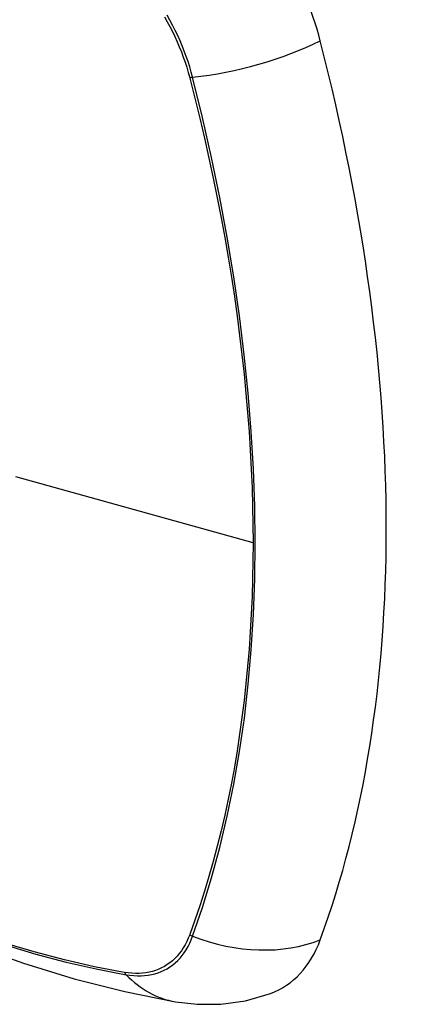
# Model space of a CAD drawing. Header units: inches. Extents: x 94.4 to 112.3, y 27.4 to 61.9.
# Tile 4 of 19: x 104.996 to 105.298, y 30.687 to 31.454. Entities that reach past the tile are written whole.
import ezdxf

# ---------------------------------------------------------------- set-up
doc = ezdxf.new("R2010")
doc.units = ezdxf.units.IN
doc.header["$MEASUREMENT"] = 0
doc.layers.add('Visible Edges(ANSI)', color=7, linetype='Continuous', lineweight=25)
doc.layers.add('Visible Tangent Edges(ANSI)', color=7, linetype='Continuous', lineweight=25)

msp = doc.modelspace()

# ---------------------------------------------------------------- linework, layer by layer
at = {"layer": 'Visible Edges(ANSI)', "flags": 128}
for points in [[(104.50271, 31.03981), (104.53851, 31.00565), (104.57488, 30.97289), (104.61176, 30.94157), (104.64911, 30.91175), (104.68687, 30.88349), (104.725, 30.85683), (104.76346, 30.83182), (104.8022, 30.80852), (104.84117, 30.78697), (104.88033, 30.76721), (104.91964, 30.74931), (104.95906, 30.7333), (104.99853, 30.71923), (105.03803, 30.70717), (105.07749, 30.69715), (105.11687, 30.68925)], [(105.11687, 30.68925), (105.1339, 30.68729), (105.15221, 30.68742), (105.17142, 30.69011), (105.19092, 30.69573)]]:
    msp.add_lwpolyline(points, dxfattribs=at)
at = {"layer": 'Visible Edges(ANSI)'}
for centre, major_axis, start_param, end_param in [((105.11151, 31.45804), (0.08858, -0.15343), 1.121659, 2.019933), ((104.36253, 31.58816), (-0.64961, 1.12515), 3.59073, 4.263252), ((105.11151, 30.85345), (0.08858, -0.15343), 6.184386, 6.732322)]:
    msp.add_ellipse(centre, major_axis=major_axis, ratio=0.57735, start_param=start_param, end_param=end_param, dxfattribs=at)
at = {"layer": 'Visible Tangent Edges(ANSI)'}
for p, q in [((105.12804, 31.409), (105.12816, 31.40854)), ((105.17741, 31.04673), (104.99267, 31.09809)), ((105.12816, 30.74174), (105.12804, 30.74142)), ((105.07731, 30.71213), (105.07697, 30.71218))]:
    msp.add_line(p, q, dxfattribs=at)
at = {"layer": 'Visible Tangent Edges(ANSI)', "flags": 128}
for points in [[(105.1084, 31.45624), (105.11054, 31.45244), (105.1126, 31.44859), (105.11457, 31.44471), (105.11646, 31.4408), (105.11825, 31.43686), (105.11995, 31.4329), (105.12155, 31.42892), (105.12305, 31.42493), (105.12445, 31.42094), (105.12575, 31.41695), (105.12695, 31.41297), (105.12804, 31.409)], [(105.13034, 31.40911), (105.12926, 31.41317), (105.12807, 31.41724), (105.12677, 31.42132), (105.12537, 31.4254), (105.12385, 31.42948), (105.12223, 31.43354), (105.12051, 31.4376), (105.11869, 31.44163), (105.11677, 31.44563), (105.11476, 31.44961), (105.11266, 31.45354), (105.11047, 31.45744)], [(105.12816, 31.40854), (105.13213, 31.3929), (105.13593, 31.3773), (105.13957, 31.36172), (105.14305, 31.34618), (105.14637, 31.33066), (105.14952, 31.31518), (105.15251, 31.29973), (105.15534, 31.28432), (105.158, 31.26895), (105.16049, 31.25363), (105.16282, 31.23836), (105.16497, 31.22315), (105.16696, 31.208), (105.16877, 31.19292), (105.17041, 31.17791), (105.17188, 31.16298), (105.17318, 31.14812), (105.1743, 31.13335), (105.17525, 31.11867), (105.17603, 31.10408), (105.17664, 31.08958), (105.17707, 31.0752), (105.17733, 31.06092), (105.17741, 31.04673)], [(105.13034, 30.74027), (105.13806, 30.76266), (105.14514, 30.78571), (105.15157, 30.8094), (105.15734, 30.8337), (105.16244, 30.85859), (105.16687, 30.88404), (105.17062, 30.91001), (105.17368, 30.93648), (105.17606, 30.96342), (105.17776, 30.99078), (105.17877, 31.01852), (105.17911, 31.04665), (105.17876, 31.07517), (105.17773, 31.1041), (105.17602, 31.13342), (105.17363, 31.1631), (105.17056, 31.19309), (105.16681, 31.22337), (105.16238, 31.25389), (105.15728, 31.28463), (105.15152, 31.31555), (105.14511, 31.34661), (105.13805, 31.3778), (105.13034, 31.40911)], [(105.17741, 31.04673), (105.17733, 31.03267), (105.17707, 31.0187), (105.17664, 31.00483), (105.17604, 30.99105), (105.17526, 30.97737), (105.17431, 30.96379), (105.17319, 30.95033), (105.17189, 30.93697), (105.17043, 30.92373), (105.16879, 30.91061), (105.16697, 30.89762), (105.16499, 30.88476), (105.16283, 30.87202), (105.16051, 30.85943), (105.15802, 30.84697), (105.15536, 30.83466), (105.15253, 30.8225), (105.14953, 30.81048), (105.14637, 30.79862), (105.14305, 30.78692), (105.13957, 30.77538), (105.13593, 30.764), (105.13214, 30.75285), (105.12816, 30.74174)], [(105.12804, 30.74142), (105.12695, 30.73871), (105.12575, 30.7361), (105.12445, 30.73362), (105.12305, 30.73125), (105.12155, 30.729), (105.11994, 30.72687), (105.11825, 30.72487), (105.11646, 30.723), (105.11458, 30.72126), (105.1126, 30.71965), (105.11055, 30.71818), (105.1084, 30.71685), (105.10618, 30.71566), (105.10388, 30.71462), (105.1015, 30.71371), (105.09905, 30.71295), (105.09654, 30.71233), (105.09396, 30.71186), (105.09131, 30.71154), (105.08861, 30.71136), (105.08586, 30.71133), (105.08305, 30.71145), (105.0802, 30.71172), (105.07731, 30.71213)], [(105.07855, 30.71037), (105.08153, 30.70991), (105.08446, 30.70961), (105.08734, 30.70946), (105.09017, 30.70947), (105.09294, 30.70963), (105.09566, 30.70994), (105.09831, 30.71041), (105.10089, 30.71103), (105.1034, 30.7118), (105.10583, 30.71272), (105.10819, 30.71378), (105.11047, 30.715), (105.11266, 30.71636), (105.11476, 30.71787), (105.11677, 30.71952), (105.11869, 30.7213), (105.12051, 30.72323), (105.12223, 30.72529), (105.12385, 30.72748), (105.12536, 30.72979), (105.12677, 30.73223), (105.12807, 30.73479), (105.12926, 30.73747), (105.13034, 30.74027)], [(105.07697, 30.71218), (105.05379, 30.7166), (105.03039, 30.72188), (105.00681, 30.72804), (104.98305, 30.73506)], [(104.98421, 30.73356), (105.00807, 30.72646), (105.03176, 30.72022), (105.05526, 30.71486), (105.07855, 30.71037)]]:
    msp.add_lwpolyline(points, dxfattribs=at)
at = {"layer": 'Visible Tangent Edges(ANSI)'}
for centre, major_axis, ratio, start_param, end_param in [((104.74398, 31.24584), (-0.17318, 0.29996), 0.57735, 5.05527, 10.652693), ((105.16322, 31.45772), (-0.11437, -0.02947), 0.354513, 1.189336, 2.097696), ((105.13308, 31.41316), (-0.00954, -0.00241), 0.356312, 0.927458, 1.191165), ((105.13308, 30.74697), (-0.00927, 0.00332), 0.735414, 1.274627, 1.538334), ((105.16322, 30.8207), (-0.11089, 0.04067), 0.735518, 1.543956, 2.452315), ((105.08343, 30.7183), (0.00172, 0.00969), 0.732421, 2.38426, 2.647967), ((105.13709, 30.80561), (-0.02022, -0.11637), 0.735518, 5.786899, 6.283185)]:
    msp.add_ellipse(centre, major_axis=major_axis, ratio=ratio, start_param=start_param, end_param=end_param, dxfattribs=at)
msp.add_ellipse((104.74457, 31.24618), major_axis=(0.17111, -0.29637), ratio=0.57735, dxfattribs=at)

doc.saveas('drawing.dxf')
